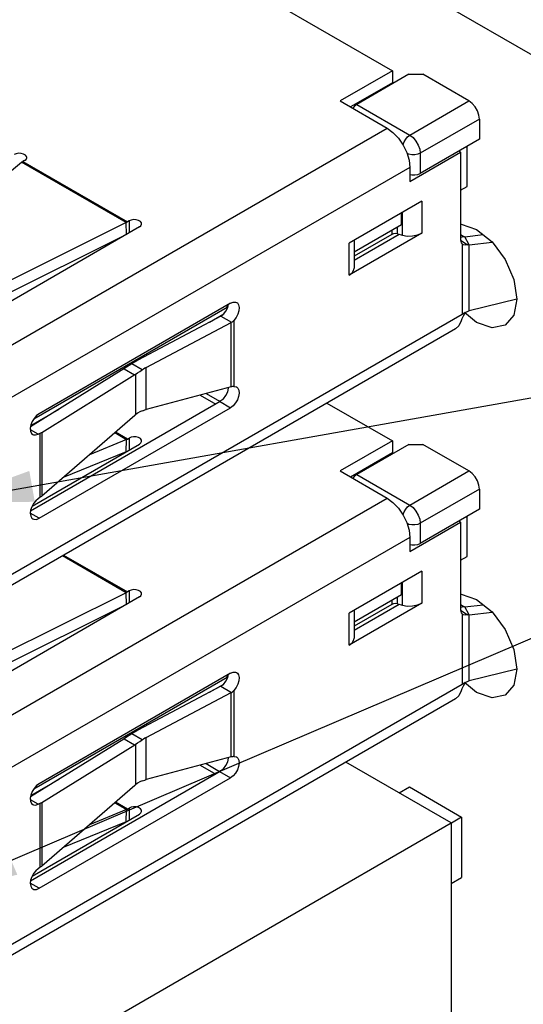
# Model space of a CAD drawing. Header units: inches. Extents: x 0 to 34, y 0 to 22.
# Tile 19 of 53: x 25.9 to 26.9, y 7 to 9. Entities that reach past the tile are written whole.
import ezdxf

# ---------------------------------------------------------------- set-up
doc = ezdxf.new("R2010")
doc.units = ezdxf.units.IN
doc.header["$LTSCALE"] = 1.87
doc.header["$MEASUREMENT"] = 0
doc.layers.get('0').update_dxf_attribs({"linetype": 'CONTINUOUS'})
doc.layers.add('02___PRT_ALL_AXES', color=7, linetype='CONTINUOUS')
doc.layers.add('DETAIL', color=7, linetype='CONTINUOUS')
doc.styles.get("Standard").update_dxf_attribs({"font": 'txt', "width": 0.8})
doc.dimstyles.get("Standard").update_dxf_attribs({"dimtxt": 0.125, "dimasz": 0.18, "dimexe": 0.125, "dimexo": 0.0625, "dimgap": 0.09, "dimtad": 0, "dimtih": 1, "dimtoh": 1, "dimzin": 0, "dimdsep": 46, "dimtxsty": 'STANDARD', "dimblk": '_FILLED', "dimblk1": '_FILLED', "dimblk2": '_FILLED', "dimcen": 0.09, "dimazin": 0, "dimtol": 1, "dimtp": 0.02, "dimtm": 0.02, "dimtfac": 1, "dimtofl": 0, "dimtmove": 0, "dimatfit": 3, "dimldrblk": '_FILLED', "dimfxl": 1, "dimtolj": 1, "dimtzin": 0, "dimarcsym": 0})

# ---------------------------------------------------------------- blocks, each defined once
blk = doc.blocks.new('_FILLED')
at = {"color": 0, "linetype": 'BYBLOCK'}
blk.add_solid([(0, 0), (-1, 0.174), (-1, -0.174)], dxfattribs=at)

msp = doc.modelspace()

# ---------------------------------------------------------------- linework, layer by layer
at = {"color": 7, "linetype": 'CONTINUOUS'}
for p, q in [((24.4654, 10.3213), (27.5475, 8.5418)), ((25.9815, 9.2531), (26.6149, 8.8874)), ((26.6149, 8.8874), (26.5105, 8.8271)), ((26.6479, 8.8804), (26.5435, 8.8201)), ((26.6149, 8.8874), (26.6149, 8.8633)), ((26.6479, 8.8804), (26.6758, 8.8804)), ((26.768, 8.8271), (26.6758, 8.8804)), ((26.6149, 8.8633), (26.5313, 8.8151)), ((26.5105, 8.8271), (26.6044, 8.7729)), ((26.5435, 8.8201), (26.6497, 8.7588)), ((26.6497, 8.7588), (26.768, 8.8271)), ((26.7889, 8.791), (26.6705, 8.7226)), ((26.7889, 8.791), (26.7889, 8.7508)), ((25.7519, 8.2806), (26.6044, 8.7729)), ((26.7889, 8.7508), (26.6705, 8.6825)), ((26.7645, 8.6564), (26.7645, 8.7367)), ((26.6497, 8.6664), (26.7513, 8.7251)), ((26.6705, 8.7226), (26.6705, 8.6825)), ((26.7513, 8.7251), (26.7478, 8.7271)), ((26.7513, 8.7251), (26.7513, 8.5495)), ((25.644, 8.5174), (25.8738, 8.7046)), ((26.0826, 8.5841), (25.8738, 8.7046)), ((25.8797, 8.7081), (25.8763, 8.7061)), ((25.8763, 8.7061), (26.0851, 8.5855)), ((26.6497, 8.6945), (25.7971, 8.2023)), ((26.6497, 8.6945), (26.6497, 8.6664)), ((26.7513, 8.6488), (26.7645, 8.6564)), ((26.6737, 8.6272), (26.5282, 8.5432)), ((26.6737, 8.6272), (26.6737, 8.5629)), ((26.6329, 8.5804), (26.6329, 8.6037)), ((26.6348, 8.559), (26.6348, 8.6048)), ((26.0826, 8.5841), (25.7854, 8.4358)), ((26.0835, 8.5605), (26.0826, 8.5841)), ((26.0885, 8.5875), (26.0851, 8.5855)), ((26.0885, 8.5875), (26.0885, 8.5634)), ((26.5383, 8.5258), (26.6329, 8.5804)), ((26.1094, 8.5755), (25.7066, 8.3429)), ((26.0831, 8.5603), (25.7863, 8.4123)), ((26.6737, 8.5629), (26.5282, 8.4789)), ((26.5383, 8.5089), (26.6281, 8.5608)), ((26.6138, 8.5605), (26.5383, 8.5169)), ((26.6138, 8.5693), (26.6138, 8.5605)), ((26.6249, 8.5616), (26.6249, 8.5758)), ((26.6249, 8.5616), (26.6348, 8.559)), ((26.7579, 8.5557), (26.7513, 8.5595)), ((26.7594, 8.5559), (26.7961, 8.56)), ((26.5282, 8.4789), (26.5282, 8.5432)), ((26.5383, 8.5491), (26.5383, 8.493)), ((26.7514, 8.5488), (26.7523, 8.5482)), ((26.7541, 8.5415), (26.7541, 8.4012)), ((26.7552, 8.5405), (26.7541, 8.5415)), ((26.7682, 8.5397), (26.7594, 8.5559)), ((26.7682, 8.5397), (26.8146, 8.5448)), ((26.7682, 8.4077), (26.7682, 8.5397)), ((26.2912, 8.4233), (25.9085, 8.2023)), ((26.8636, 8.4312), (26.7682, 8.4077)), ((25.8093, 7.8557), (26.7541, 8.4012)), ((25.8981, 8.1923), (26.2843, 8.4153)), ((26.2495, 8.3852), (26.2778, 8.4016)), ((26.2843, 8.4153), (26.2835, 8.4101)), ((26.2843, 8.4153), (26.2843, 8.4193)), ((26.7541, 8.4012), (26.7583, 8.4038)), ((26.7583, 8.4038), (26.763, 8.406)), ((26.7617, 8.4054), (26.7591, 8.4021)), ((26.763, 8.406), (26.7682, 8.4077)), ((26.272, 8.3971), (26.1062, 8.3091)), ((26.123, 8.2945), (26.2927, 8.3846)), ((26.2733, 8.3979), (26.272, 8.3971)), ((26.272, 8.3971), (26.2932, 8.3849)), ((26.2927, 8.3846), (26.2932, 8.3849)), ((26.2927, 8.2558), (26.2927, 8.3846)), ((26.2982, 8.3888), (26.2982, 8.2569)), ((26.7408, 8.3719), (25.8093, 7.8341)), ((26.1149, 8.2898), (26.094, 8.3019)), ((26.0778, 8.2916), (25.8915, 8.176)), ((26.0834, 8.2951), (26.0778, 8.2916)), ((26.0786, 8.2921), (26.0996, 8.28)), ((26.123, 8.2105), (26.123, 8.2945)), ((25.9144, 8.165), (26.1001, 8.2803)), ((26.1011, 8.2809), (26.1011, 8.2002)), ((26.2927, 8.2558), (26.123, 8.2105)), ((26.2932, 8.2559), (26.2927, 8.2558)), ((26.2704, 8.2264), (25.8916, 8.0077)), ((26.2308, 8.2393), (26.2617, 8.2214)), ((26.2426, 8.2424), (26.2692, 8.2271)), ((26.2715, 8.2281), (26.2692, 8.2271)), ((26.2692, 8.2271), (26.2912, 8.2143)), ((26.484, 8.2236), (26.6149, 8.1481)), ((25.892, 8.1788), (25.9485, 8.2114)), ((25.9085, 7.9933), (26.2912, 8.2143)), ((25.9068, 8.1612), (25.8914, 8.1702)), ((25.9144, 8.165), (25.9144, 8.038)), ((26.0599, 8.1644), (26.0835, 8.1507)), ((26.0851, 8.1516), (26.0611, 8.1654)), ((25.9068, 8.1612), (25.9111, 8.1633)), ((25.9111, 8.0354), (25.9111, 8.1633)), ((26.0835, 8.1507), (26.0092, 8.1204)), ((26.0826, 8.1261), (26.0835, 8.1507)), ((26.0851, 8.1516), (26.0885, 8.1536)), ((26.0885, 8.1536), (26.0885, 8.1295)), ((26.6149, 8.1481), (26.5105, 8.0878)), ((26.6149, 8.1481), (26.6149, 8.124)), ((25.8947, 8.0175), (26.1094, 8.1415)), ((26.0826, 8.1261), (25.9566, 8.0746)), ((26.6479, 8.141), (26.5435, 8.0808)), ((26.6479, 8.141), (26.6758, 8.141)), ((26.768, 8.0878), (26.6758, 8.141)), ((26.6149, 8.124), (26.5313, 8.0757)), ((26.5105, 8.0878), (26.6044, 8.0336)), ((26.6497, 8.0195), (26.768, 8.0878)), ((26.5435, 8.0808), (26.6497, 8.0195)), ((26.7889, 8.0516), (26.6705, 7.9833)), ((26.7889, 8.0516), (26.7889, 8.0115)), ((25.7519, 7.5413), (26.6044, 8.0336)), ((25.9111, 8.0354), (25.9068, 8.0325)), ((25.8918, 8.0096), (25.8911, 8.0034)), ((26.7889, 8.0115), (26.6705, 7.9431)), ((25.9085, 7.9933), (25.8911, 8.0034)), ((26.7513, 7.9858), (26.7478, 7.9878)), ((26.7645, 7.917), (26.7645, 7.9974)), ((26.6497, 7.9271), (26.7513, 7.9858)), ((26.6705, 7.9833), (26.6705, 7.9431)), ((26.7513, 7.9858), (26.7513, 7.8101)), ((26.6497, 7.9552), (25.7971, 7.4629)), ((26.6497, 7.9552), (26.6497, 7.9271)), ((26.0826, 7.8447), (25.9552, 7.9183)), ((25.9577, 7.9197), (26.0851, 7.8462)), ((26.7513, 7.9094), (26.7645, 7.917)), ((26.6737, 7.8879), (26.5282, 7.8039)), ((26.6737, 7.8879), (26.6737, 7.8236)), ((26.6329, 7.841), (26.6329, 7.8643)), ((26.6348, 7.8196), (26.6348, 7.8654)), ((26.1094, 7.8361), (25.7066, 7.6036)), ((26.0826, 7.8447), (25.7854, 7.6965)), ((26.0835, 7.8212), (26.0826, 7.8447)), ((26.0885, 7.8482), (26.0851, 7.8462)), ((26.0885, 7.8482), (26.0885, 7.8241)), ((26.5383, 7.7864), (26.6329, 7.841)), ((26.6138, 7.83), (26.6138, 7.8212)), ((26.6249, 7.8223), (26.6249, 7.8364)), ((26.0831, 7.8209), (25.7863, 7.6729)), ((26.6737, 7.8236), (26.5282, 7.7396)), ((26.5383, 7.7696), (26.6281, 7.8214)), ((26.6138, 7.8212), (26.5383, 7.7776)), ((26.6249, 7.8223), (26.6348, 7.8196)), ((26.7579, 7.8164), (26.7513, 7.8202)), ((26.7594, 7.8166), (26.7961, 7.8207)), ((26.7682, 7.8003), (26.7594, 7.8166)), ((26.5282, 7.7396), (26.5282, 7.8039)), ((26.5383, 7.8097), (26.5383, 7.7537)), ((26.7514, 7.8094), (26.7523, 7.8089)), ((26.7552, 7.8012), (26.7541, 7.8021)), ((26.7541, 7.8021), (26.7541, 7.6619)), ((26.7682, 7.8003), (26.8146, 7.8055)), ((26.7682, 7.6683), (26.7682, 7.8003)), ((25.8981, 7.453), (26.2843, 7.6759)), ((26.2912, 7.684), (25.9085, 7.4629)), ((26.2843, 7.6759), (26.2835, 7.6708)), ((26.2843, 7.6759), (26.2843, 7.6799)), ((26.8636, 7.6919), (26.7682, 7.6683)), ((25.8093, 7.1164), (26.7541, 7.6619)), ((26.272, 7.6578), (26.1062, 7.5698)), ((26.2495, 7.6458), (26.2778, 7.6622)), ((26.2733, 7.6585), (26.272, 7.6578)), ((26.272, 7.6578), (26.2932, 7.6455)), ((26.7541, 7.6619), (26.7583, 7.6645)), ((26.7583, 7.6645), (26.763, 7.6666)), ((26.7617, 7.666), (26.7591, 7.6628)), ((26.763, 7.6666), (26.7682, 7.6683)), ((26.123, 7.5552), (26.2927, 7.6453)), ((26.2927, 7.6453), (26.2932, 7.6455)), ((26.2927, 7.5165), (26.2927, 7.6453)), ((26.2982, 7.6495), (26.2982, 7.5175)), ((26.7408, 7.6326), (25.8093, 7.0947)), ((26.0834, 7.5558), (26.0778, 7.5523)), ((26.1149, 7.5505), (26.094, 7.5626)), ((26.123, 7.4711), (26.123, 7.5552)), ((26.0778, 7.5523), (25.8915, 7.4367)), ((25.9144, 7.4257), (26.1001, 7.541)), ((26.0786, 7.5528), (26.0996, 7.5407)), ((26.1011, 7.5416), (26.1011, 7.4609)), ((26.2927, 7.5165), (26.123, 7.4711)), ((26.2932, 7.5166), (26.2927, 7.5165)), ((26.2308, 7.4999), (26.2617, 7.4821)), ((26.2426, 7.5031), (26.2692, 7.4877)), ((26.7325, 7.3847), (26.522, 7.5063)), ((26.2704, 7.4871), (25.8916, 7.2684)), ((26.2715, 7.4888), (26.2692, 7.4877)), ((26.2692, 7.4877), (26.2912, 7.475)), ((25.892, 7.4394), (25.9485, 7.4721)), ((25.9085, 7.254), (26.2912, 7.475)), ((26.6284, 7.4448), (26.6488, 7.4565)), ((26.6488, 7.4565), (26.7532, 7.3963)), ((25.9068, 7.4219), (25.8914, 7.4308)), ((25.9068, 7.4219), (25.9111, 7.4239)), ((25.9111, 7.2961), (25.9111, 7.4239)), ((25.9144, 7.4257), (25.9144, 7.2986)), ((26.0599, 7.4251), (26.0835, 7.4114)), ((26.0851, 7.4122), (26.0611, 7.4261)), ((25.8947, 7.2782), (26.1094, 7.4022)), ((26.0835, 7.4114), (26.0092, 7.381)), ((26.0826, 7.3868), (26.0835, 7.4114)), ((26.0851, 7.4122), (26.0885, 7.4143)), ((26.0885, 7.4143), (26.0885, 7.3901)), ((25.6949, 6.7856), (26.7325, 7.3847)), ((26.0826, 7.3868), (25.9566, 7.3353)), ((26.7325, 7.3847), (26.7325, 6.914)), ((26.7532, 7.3963), (26.7327, 7.3844)), ((26.7532, 7.3963), (26.7532, 7.2757)), ((25.9111, 7.2961), (25.9068, 7.2932)), ((25.8918, 7.2702), (25.8911, 7.264)), ((25.9085, 7.254), (25.8911, 7.2641)), ((26.7325, 7.2638), (26.7532, 7.2757))]:
    msp.add_line(p, q, dxfattribs=at)
for points in [[(26.5435, 8.8201), (26.5393, 8.8169), (26.5356, 8.8126)], [(26.7889, 8.791), (26.7879, 8.7989), (26.7849, 8.8074), (26.7802, 8.8155), (26.7744, 8.8223), (26.768, 8.8271)], [(26.6044, 8.7729), (26.616, 8.7644), (26.627, 8.7529), (26.6364, 8.7391), (26.6436, 8.724), (26.6482, 8.7088), (26.6497, 8.6945)], [(26.6363, 8.7392), (26.6364, 8.7401), (26.6384, 8.7457), (26.6415, 8.751), (26.6454, 8.7555), (26.6497, 8.7588)], [(26.6497, 8.7588), (26.6561, 8.7539), (26.6619, 8.7471), (26.6666, 8.7391), (26.6695, 8.7307), (26.6705, 8.7226)], [(25.8841, 8.7141), (25.8836, 8.7163), (25.8814, 8.719), (25.8778, 8.7211), (25.8731, 8.7223), (25.8679, 8.7226), (25.863, 8.7218), (25.8589, 8.7201)], [(26.6705, 8.7226), (26.6656, 8.7206), (26.6597, 8.7195), (26.6535, 8.7195), (26.6477, 8.7206), (26.6442, 8.722)], [(25.8763, 8.7061), (25.8755, 8.7056), (25.8746, 8.7051), (25.8738, 8.7046)], [(25.8797, 8.7081), (25.8826, 8.7104), (25.884, 8.7133), (25.8841, 8.7141)], [(26.6497, 8.68), (26.6535, 8.6793), (26.6597, 8.6793), (26.6656, 8.6804), (26.6705, 8.6825)], [(26.0826, 8.5841), (26.0834, 8.5846), (26.0842, 8.585), (26.0851, 8.5855)], [(26.1137, 8.5815), (26.1132, 8.5837), (26.1111, 8.5864), (26.1074, 8.5885), (26.1027, 8.5897), (26.0976, 8.59), (26.0926, 8.5892), (26.0885, 8.5875)], [(26.1094, 8.5755), (26.1123, 8.5778), (26.1137, 8.5807), (26.1137, 8.5815)], [(26.6249, 8.5616), (26.6211, 8.5622), (26.617, 8.5617), (26.6138, 8.5605)], [(26.6348, 8.559), (26.6447, 8.5573), (26.6553, 8.5574), (26.6653, 8.5594), (26.6737, 8.5629)], [(26.7594, 8.5559), (26.7544, 8.5552), (26.7513, 8.5545)], [(26.7513, 8.5495), (26.7516, 8.5463), (26.7526, 8.5435), (26.7541, 8.5415)], [(26.7523, 8.5482), (26.7593, 8.5437), (26.7659, 8.5394)], [(26.7659, 8.5394), (26.761, 8.5391), (26.757, 8.5397), (26.7552, 8.5405)], [(26.7682, 8.5397), (26.7674, 8.5396), (26.7666, 8.5395), (26.7659, 8.5394)], [(26.5282, 8.4789), (26.5344, 8.4838), (26.5378, 8.4896), (26.5383, 8.493)], [(26.2773, 8.4009), (26.2821, 8.4072), (26.2857, 8.4145), (26.2873, 8.421)], [(26.2912, 8.4233), (26.2964, 8.4254), (26.3012, 8.4254), (26.3035, 8.4245)], [(26.3035, 8.4245), (26.305, 8.4235), (26.3075, 8.4196), (26.3086, 8.4143), (26.3081, 8.408), (26.306, 8.4012), (26.3026, 8.3946), (26.2982, 8.3888)], [(26.276, 8.3996), (26.2764, 8.4), (26.2769, 8.4004), (26.2773, 8.4009)], [(26.7591, 8.4021), (26.7561, 8.397), (26.7538, 8.392), (26.7523, 8.3877)], [(26.276, 8.3996), (26.2746, 8.3987), (26.2733, 8.3979)], [(26.2932, 8.3849), (26.295, 8.386), (26.2966, 8.3873), (26.2982, 8.3888)], [(26.7523, 8.3877), (26.7477, 8.3781), (26.7408, 8.3719)], [(26.094, 8.3019), (26.0886, 8.2984), (26.0834, 8.2951)], [(26.1062, 8.3091), (26.102, 8.3068), (26.0979, 8.3044), (26.094, 8.3019)], [(26.1001, 8.2803), (26.1006, 8.2806), (26.1054, 8.2837)], [(26.1054, 8.2837), (26.11, 8.2867), (26.1149, 8.2898)], [(26.123, 8.2945), (26.1202, 8.293), (26.1175, 8.2914), (26.1149, 8.2898)], [(26.2773, 8.2321), (26.2821, 8.2385), (26.2857, 8.2457), (26.2875, 8.2531), (26.2875, 8.2544)], [(26.3035, 8.2557), (26.306, 8.2535), (26.3081, 8.2491), (26.3086, 8.2434), (26.3075, 8.2368), (26.305, 8.23), (26.3012, 8.2237), (26.2964, 8.2183), (26.2912, 8.2143)], [(26.2982, 8.2569), (26.2966, 8.2567), (26.295, 8.2564), (26.2932, 8.2559)], [(26.2982, 8.2569), (26.3026, 8.2562), (26.3035, 8.2557)], [(26.276, 8.2309), (26.2738, 8.2294), (26.2715, 8.2281)], [(26.2773, 8.2321), (26.2769, 8.2317), (26.2764, 8.2312), (26.276, 8.2309)], [(26.1149, 8.208), (26.11, 8.206), (26.1054, 8.2033), (26.1011, 8.2002)], [(26.1149, 8.208), (26.1175, 8.2089), (26.1202, 8.2097), (26.123, 8.2105)], [(25.9085, 8.2023), (25.9033, 8.1984), (25.8985, 8.193), (25.8947, 8.1865), (25.8921, 8.1797)], [(25.9144, 8.038), (26.1001, 8.1993), (26.1006, 8.1998), (26.1011, 8.2002)], [(25.8921, 8.1797), (25.8911, 8.1731), (25.8916, 8.1673), (25.8938, 8.1629), (25.8961, 8.1609)], [(25.9111, 8.1633), (25.9123, 8.1638), (25.9134, 8.1644), (25.9144, 8.165)], [(25.8961, 8.1609), (25.8973, 8.1603), (25.9018, 8.1598), (25.9068, 8.1612)], [(26.0835, 8.1507), (26.084, 8.151), (26.0845, 8.1513), (26.0851, 8.1516)], [(26.1137, 8.1476), (26.1132, 8.1497), (26.1111, 8.1524), (26.1074, 8.1545), (26.1027, 8.1558), (26.0976, 8.156), (26.0926, 8.1552), (26.0885, 8.1536)], [(26.1094, 8.1415), (26.1123, 8.1439), (26.1137, 8.1468), (26.1137, 8.1476)], [(26.7889, 8.0516), (26.7879, 8.0596), (26.7849, 8.0681), (26.7802, 8.0761), (26.7744, 8.083), (26.768, 8.0878)], [(26.5435, 8.0808), (26.5393, 8.0776), (26.5356, 8.0733)], [(25.9068, 8.0325), (25.9019, 8.0283), (25.8975, 8.0227), (25.894, 8.0162), (25.8918, 8.0096)], [(25.9144, 8.038), (25.9134, 8.0371), (25.9123, 8.0363), (25.9111, 8.0354)], [(26.6044, 8.0336), (26.616, 8.0251), (26.627, 8.0135), (26.6364, 7.9998), (26.6436, 7.9847), (26.6482, 7.9694), (26.6497, 7.9552)], [(26.6363, 7.9999), (26.6364, 8.0007), (26.6384, 8.0064), (26.6415, 8.0117), (26.6454, 8.0162), (26.6497, 8.0195)], [(26.6497, 8.0195), (26.6561, 8.0146), (26.6619, 8.0078), (26.6666, 7.9998), (26.6695, 7.9914), (26.6705, 7.9833)], [(25.8911, 8.0034), (25.8919, 7.9977), (25.8944, 7.9935), (25.8962, 7.9921)], [(25.8962, 7.9921), (25.8983, 7.9913), (25.9032, 7.9912), (25.9085, 7.9933)], [(26.6705, 7.9833), (26.6656, 7.9812), (26.6597, 7.9801), (26.6535, 7.9801), (26.6477, 7.9812), (26.6442, 7.9827)], [(26.6497, 7.9407), (26.6535, 7.94), (26.6597, 7.94), (26.6656, 7.9411), (26.6705, 7.9431)], [(26.1137, 7.8422), (26.1132, 7.8444), (26.1111, 7.8471), (26.1074, 7.8492), (26.1027, 7.8504), (26.0976, 7.8507), (26.0926, 7.8499), (26.0885, 7.8482)], [(26.0826, 7.8447), (26.0834, 7.8452), (26.0842, 7.8457), (26.0851, 7.8462)], [(26.1094, 7.8361), (26.1123, 7.8385), (26.1137, 7.8414), (26.1137, 7.8422)], [(26.6249, 7.8223), (26.6211, 7.8228), (26.617, 7.8224), (26.6138, 7.8212)], [(26.6348, 7.8196), (26.6447, 7.818), (26.6553, 7.8181), (26.6653, 7.8201), (26.6737, 7.8236)], [(26.7594, 7.8166), (26.7544, 7.8158), (26.7513, 7.8152)], [(26.7513, 7.8101), (26.7516, 7.8069), (26.7526, 7.8042), (26.7541, 7.8021)], [(26.7523, 7.8089), (26.7593, 7.8044), (26.7659, 7.8001)], [(26.7659, 7.8001), (26.761, 7.7998), (26.757, 7.8004), (26.7552, 7.8012)], [(26.7682, 7.8003), (26.7674, 7.8003), (26.7666, 7.8002), (26.7659, 7.8001)], [(26.5282, 7.7396), (26.5344, 7.7444), (26.5378, 7.7502), (26.5383, 7.7537)], [(26.2773, 7.6615), (26.2821, 7.6679), (26.2857, 7.6752), (26.2873, 7.6817)], [(26.2912, 7.684), (26.2964, 7.686), (26.3012, 7.6861), (26.3035, 7.6852)], [(26.3035, 7.6852), (26.305, 7.6841), (26.3075, 7.6803), (26.3086, 7.675), (26.3081, 7.6686), (26.306, 7.6619), (26.3026, 7.6553), (26.2982, 7.6495)], [(26.276, 7.6603), (26.2746, 7.6594), (26.2733, 7.6585)], [(26.276, 7.6603), (26.2764, 7.6607), (26.2769, 7.6611), (26.2773, 7.6615)], [(26.7591, 7.6628), (26.7561, 7.6577), (26.7538, 7.6527), (26.7523, 7.6483)], [(26.2932, 7.6455), (26.295, 7.6466), (26.2966, 7.648), (26.2982, 7.6495)], [(26.7523, 7.6483), (26.7477, 7.6388), (26.7408, 7.6326)], [(26.094, 7.5626), (26.0886, 7.559), (26.0834, 7.5558)], [(26.1062, 7.5698), (26.102, 7.5675), (26.0979, 7.5651), (26.094, 7.5626)], [(26.123, 7.5552), (26.1202, 7.5537), (26.1175, 7.5521), (26.1149, 7.5505)], [(26.1001, 7.541), (26.1006, 7.5413), (26.1054, 7.5444)], [(26.1054, 7.5444), (26.11, 7.5473), (26.1149, 7.5505)], [(26.2773, 7.4928), (26.2821, 7.4992), (26.2857, 7.5064), (26.2875, 7.5138), (26.2875, 7.5151)], [(26.3035, 7.5164), (26.306, 7.5142), (26.3081, 7.5098), (26.3086, 7.5041), (26.3075, 7.4975), (26.305, 7.4907), (26.3012, 7.4843), (26.2964, 7.4789), (26.2912, 7.475)], [(26.2982, 7.5175), (26.2966, 7.5174), (26.295, 7.517), (26.2932, 7.5166)], [(26.2982, 7.5175), (26.3026, 7.5169), (26.3035, 7.5164)], [(26.276, 7.4915), (26.2738, 7.4901), (26.2715, 7.4888)], [(26.2773, 7.4928), (26.2769, 7.4923), (26.2764, 7.4919), (26.276, 7.4915)], [(25.9085, 7.4629), (25.9033, 7.4591), (25.8985, 7.4536), (25.8947, 7.4472), (25.8921, 7.4404)], [(25.9144, 7.2986), (26.1001, 7.46), (26.1006, 7.4604), (26.1011, 7.4609)], [(26.1149, 7.4687), (26.11, 7.4666), (26.1054, 7.464), (26.1011, 7.4609)], [(26.1149, 7.4687), (26.1175, 7.4696), (26.1202, 7.4704), (26.123, 7.4711)], [(25.8921, 7.4404), (25.8911, 7.4338), (25.8916, 7.428), (25.8938, 7.4236), (25.8961, 7.4215)], [(25.8961, 7.4215), (25.8973, 7.421), (25.9018, 7.4204), (25.9068, 7.4219)], [(25.9111, 7.4239), (25.9123, 7.4245), (25.9134, 7.4251), (25.9144, 7.4257)], [(26.1137, 7.4082), (26.1132, 7.4104), (26.1111, 7.4131), (26.1074, 7.4152), (26.1027, 7.4165), (26.0976, 7.4167), (26.0926, 7.4159), (26.0885, 7.4143)], [(26.0835, 7.4114), (26.084, 7.4117), (26.0845, 7.412), (26.0851, 7.4122)], [(26.1094, 7.4022), (26.1123, 7.4046), (26.1137, 7.4074), (26.1137, 7.4082)], [(25.9144, 7.2986), (25.9134, 7.2978), (25.9123, 7.2969), (25.9111, 7.2961)], [(25.9068, 7.2932), (25.9019, 7.2889), (25.8975, 7.2833), (25.894, 7.2769), (25.8918, 7.2702)], [(25.8911, 7.264), (25.8919, 7.2584), (25.8944, 7.2542), (25.8962, 7.2528)], [(25.8962, 7.2528), (25.8983, 7.2519), (25.9032, 7.2519), (25.9085, 7.254)]]:
    msp.add_lwpolyline(points, dxfattribs=at)
at = {"layer": '02___PRT_ALL_AXES', "color": 7, "linetype": 'CONTINUOUS'}
for p, q in [((26.7524, 8.5812), (26.7832, 8.5705)), ((26.7524, 7.8419), (26.7832, 7.8311))]:
    msp.add_line(p, q, dxfattribs=at)
for points in [[(26.7832, 8.5705), (26.814, 8.5456), (26.8401, 8.5104), (26.8575, 8.4702), (26.8636, 8.4312)], [(26.8636, 8.4312), (26.8575, 8.3992), (26.8401, 8.3791)], [(26.8401, 8.3791), (26.814, 8.374), (26.7832, 8.3847), (26.7591, 8.4042)], [(26.7832, 7.8311), (26.814, 7.8063), (26.8401, 7.7711), (26.8575, 7.7309), (26.8636, 7.6918)], [(26.8636, 7.6918), (26.8575, 7.6598), (26.8401, 7.6398)], [(26.8401, 7.6398), (26.814, 7.6347), (26.7832, 7.6454), (26.7591, 7.6649)]]:
    msp.add_lwpolyline(points, dxfattribs=at)

# ---------------------------------------------------------------- leaders
at = {"layer": 'DETAIL', "color": 2, "linetype": 'CONTINUOUS'}
for points in [[(25.6873, 7.2393), (28.8192, 8.5762), (28.9992, 8.5762)], [(25.7174, 8.0256), (28.8192, 8.5762), (28.9992, 8.5762)]]:
    msp.add_leader(points, dimstyle='STANDARD', override={"dimtad": 0}, dxfattribs=at)

doc.saveas('drawing.dxf')
